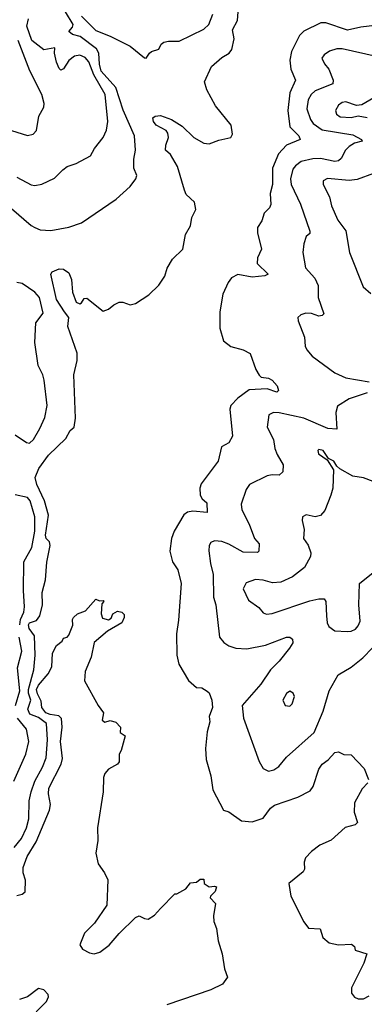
# Model space of a CAD drawing. Extents: x 1468344 to 1613994, y 525695 to 643861.
# Tile 83 of 256: x 1488691 to 1490609, y 634683 to 640161. Entities that reach past the tile are written whole.
import ezdxf

# ---------------------------------------------------------------- set-up
doc = ezdxf.new("R2010")
doc.units = 0

msp = doc.modelspace()

# ---------------------------------------------------------------- linework, layer by layer
at = {"layer": '0CON10XD'}
for points in [[(1488659.2, 635555), (1488700, 635605), (1488729.3, 635665), (1488742.4, 635715), (1488743.6, 635815), (1488754.1, 635865), (1488775, 635925.6), (1488817.1, 636002.9), (1488837.4, 636055), (1488846.3, 636155), (1488839.8, 636245), (1488795, 636279.5), (1488747.2, 636297.2), (1488736.9, 636325), (1488752.6, 636375), (1488739.6, 636415), (1488740, 636435), (1488768.7, 636545), (1488777.7, 636625), (1488773.1, 636733.1), (1488744.1, 636775), (1488739.8, 636795), (1488745.6, 636805), (1488785, 636818.6), (1488803.8, 636845), (1488818.4, 636905), (1488816.8, 636975), (1488834.7, 637045), (1488842.6, 637142.6), (1488860.4, 637235), (1488856.2, 637256.2), (1488838.1, 637275), (1488834.1, 637294.1), (1488850.4, 637405), (1488829.4, 637485), (1488785.5, 637575), (1488777.2, 637615), (1488796.9, 637665), (1488850.8, 637739.2), (1488948.3, 637831.7), (1488971.9, 637875), (1488993.1, 637895), (1489000.8, 637945), (1488991.8, 638185), (1489010, 638265), (1489010, 638305), (1488958.9, 638455), (1488964.1, 638505), (1488939.3, 638535), (1488895, 638604.4), (1488864.2, 638745), (1488871.7, 638758.3), (1488910, 638775), (1488935, 638773.8), (1488965, 638752.5), (1488978.9, 638715), (1488984.5, 638645), (1489005, 638590), (1489025, 638580.4), (1489035, 638585.7), (1489050.4, 638609.6), (1489065, 638612.5), (1489155, 638540), (1489185, 638550), (1489214.5, 638575.5), (1489245, 638590), (1489265, 638590), (1489305, 638575.6), (1489335, 638582.5), (1489408.9, 638631.1), (1489465.5, 638685), (1489498.2, 638735), (1489511.9, 638778.1), (1489540.6, 638829.4), (1489598.1, 638885), (1489614, 638966), (1489640.8, 639015), (1489649.7, 639060.3), (1489671.2, 639105), (1489663.9, 639145), (1489618.2, 639188.2), (1489607.3, 639212.7), (1489569.1, 639345), (1489530.3, 639410.3), (1489501.9, 639435), (1489503.3, 639463.3), (1489519.2, 639505), (1489515, 639529.2), (1489505.2, 639545.3), (1489450.7, 639575), (1489436.1, 639595), (1489431.4, 639615), (1489445, 639624.3), (1489475, 639627.5), (1489535, 639605.5), (1489595, 639568.9), (1489660, 639505), (1489715, 639473.8), (1489745, 639471.2), (1489798.6, 639491.4), (1489865.7, 639505), (1489874.4, 639525), (1489867.1, 639575), (1489781.2, 639681.2), (1489731.6, 639771.6), (1489718.6, 639815), (1489759, 639901), (1489815, 639950.6), (1489856.6, 639975), (1489872, 639995), (1489885.2, 640055), (1489875.9, 640105), (1489903.1, 640156.9), (1489910.9, 640255)], [(1488645, 639111.4), (1488755, 639015.6), (1488775, 639004.4), (1488805, 638992.9), (1488865, 638988), (1488965, 639007.5), (1489035, 639031.4), (1489226.9, 639163.1), (1489306.5, 639233.5), (1489337.3, 639275), (1489343.1, 639295), (1489325.6, 639335), (1489326.2, 639385), (1489335.5, 639435), (1489330.4, 639515), (1489267.3, 639657.3), (1489225, 639783.3), (1489144.9, 639875), (1489135.6, 639914.4), (1489132.2, 639975), (1489119, 639999), (1489027.9, 640067.9), (1488985, 640078.9), (1488964.2, 640095), (1488985, 640120), (1488988.9, 640135), (1488946.2, 640205)], [(1489035, 640181.4), (1489115, 640100), (1489195, 640070), (1489305, 640013.1), (1489385, 639948.8), (1489395, 639947.5), (1489412.5, 639975), (1489425, 639983.3), (1489465, 639997.5), (1489478, 640025), (1489493.9, 640036.1)], [(1489493.9, 640036.1), (1489518.2, 640041.8), (1489578.7, 640041.3), (1489715, 640108.1), (1489743.3, 640135), (1489765, 640192.5)], [(1488675, 639284.6), (1488755, 639242.5), (1488775, 639239.5), (1488813.7, 639246.3), (1488885, 639278.6), (1488930, 639325), (1488955, 639344.2), (1489005, 639360.8), (1489085, 639404), (1489107.1, 639445), (1489155.6, 639505), (1489173.4, 639546.6), (1489181.4, 639595), (1489167.3, 639745), (1489103.8, 639853.8), (1489075, 639926.8), (1489055, 639950.8), (1489025, 639963.5), (1488995, 639958.4), (1488965, 639933.1), (1488935, 639886.9), (1488920.4, 639880.4), (1488910.2, 639890.2), (1488896.3, 639925), (1488884.2, 639975), (1488885.5, 640005), (1488825, 639993.1), (1488758.8, 640045), (1488730.6, 640125), (1488739.4, 640165)], [(1490697.6, 640132.4), (1490590, 640120), (1490515, 640103.1), (1490395, 640143.9), (1490366.6, 640143.4), (1490272.7, 640097.3), (1490247.6, 640072.4), (1490223.9, 640025), (1490203.9, 639985), (1490194.7, 639935), (1490199.6, 639885), (1490226.5, 639825), (1490194.7, 639755), (1490182.3, 639655), (1490195, 639565.8), (1490244.4, 639515), (1490251.9, 639495), (1490175, 639462.7), (1490130.3, 639415), (1490097.8, 639335), (1490098.2, 639245), (1490085.7, 639194.3), (1490087.8, 639132.2), (1490080.6, 639115), (1490051.1, 639085), (1490037.5, 639042.5), (1490014.4, 639005), (1490014.5, 638975), (1490036.5, 638885), (1490013.9, 638836.1), (1490012.7, 638805), (1490074, 638745), (1490054.6, 638735.4), (1489985, 638728.6), (1489905, 638743.8), (1489870, 638725), (1489850.9, 638699.1), (1489821.1, 638635), (1489804.2, 638535), (1489804.5, 638445), (1489824.2, 638375), (1489865, 638342.5), (1489934.5, 638324.5), (1489974.2, 638304.2), (1490005.6, 638215), (1490023.7, 638183.7), (1490035, 638172.9), (1490075, 638166.8), (1490095.6, 638155), (1490124.6, 638125), (1490131.1, 638098.9), (1490121.3, 638088.7), (1490068.3, 638108.3), (1489968.1, 638101.9), (1489904.3, 638055), (1489865.6, 638015), (1489860, 637995), (1489875.4, 637844.6), (1489855, 637807.5), (1489813.8, 637785), (1489795.7, 637704.3), (1489700.9, 637579.1), (1489694.2, 637555), (1489695.7, 637515), (1489705.5, 637495.5), (1489717.1, 637487.1), (1489732.5, 637472.5), (1489735, 637420), (1489653.8, 637426.2), (1489625, 637420.6), (1489605, 637405.8), (1489550, 637315), (1489536.2, 637275), (1489525.8, 637205), (1489542, 637145), (1489570.3, 637100.3), (1489590, 637025), (1489575, 636820), (1489563.1, 636745), (1489566, 636625), (1489576.2, 636575), (1489631.2, 636485), (1489675, 636446.7), (1489705, 636443.3), (1489735, 636426.2), (1489745, 636416.2), (1489760.8, 636375), (1489763.2, 636335), (1489745.9, 636285), (1489749.4, 636255), (1489735, 636200), (1489724.2, 636105.8), (1489728, 636045), (1489754.2, 635955), (1489765, 635877.5), (1489825, 635763.3), (1489855, 635754), (1489925, 635704), (1489985, 635698.6), (1490045, 635718.2), (1490086, 635774), (1490108, 635792), (1490238, 635835), (1490308.3, 635871.7), (1490325, 635895.8), (1490355, 635991.4), (1490375, 636018.6), (1490407.2, 636042.8), (1490445, 636083.8), (1490465, 636088), (1490495, 636072.5), (1490535, 636070.8), (1490607.1, 635995), (1490631.2, 635935)], [(1488645, 639544.4), (1488735, 639517.1), (1488765, 639524.2), (1488784.2, 639545), (1488798.1, 639625), (1488824.3, 639675), (1488826.9, 639695), (1488814.2, 639745), (1488747.3, 639877.3), (1488681.8, 640045)], [(1490675, 639956.7), (1490485, 639998.9), (1490455, 639998.8), (1490414.7, 639985.3), (1490385.8, 639965), (1490372.9, 639947.1), (1490386.9, 639915), (1490411.1, 639885), (1490435.3, 639825), (1490433.8, 639805), (1490335, 639766.1), (1490312.5, 639745), (1490297.1, 639715), (1490289.7, 639665), (1490309.7, 639605), (1490325, 639583.9), (1490375, 639549.2), (1490545, 639519.6), (1490593.3, 639495), (1490597.5, 639485), (1490555, 639474), (1490525.2, 639454.8), (1490503.8, 639435), (1490480.7, 639389.2), (1490464.8, 639375.2), (1490445, 639372), (1490365, 639388.4), (1490322.1, 639387.9), (1490258, 639372), (1490225, 639347.9), (1490211.1, 639328.9), (1490197.5, 639275), (1490201.9, 639245), (1490253.2, 639135), (1490305.7, 638984.3), (1490305, 638972.5), (1490285.8, 638954.2), (1490271.4, 638915), (1490266.5, 638866.5), (1490280.9, 638780.9), (1490333, 638723), (1490351.8, 638681.8), (1490351.5, 638615), (1490383.8, 638525), (1490373.3, 638515), (1490355, 638511.1), (1490315, 638526.4), (1490282.5, 638527.5), (1490255, 638520), (1490238.8, 638505), (1490241.2, 638485), (1490276, 638395), (1490280, 638345), (1490288, 638325), (1490318.3, 638288.3), (1490445, 638195.6), (1490505, 638168.2), (1490636.6, 638146.6)], [(1490715, 639757.3), (1490595, 639686.9), (1490565, 639683.6), (1490505, 639703.2), (1490485, 639699.6), (1490464.4, 639685), (1490448.1, 639655), (1490454.5, 639635), (1490475, 639620.8), (1490535, 639617.7), (1490575, 639625.4), (1490625, 639616.7)], [(1490659.2, 639305), (1490568.5, 639271.5), (1490525, 639266.3), (1490403.3, 639276.7), (1490379.2, 639265), (1490378.9, 639245), (1490414.6, 639175), (1490425.4, 639125), (1490461.4, 639045), (1490505, 638986.7), (1490525.6, 638865), (1490602.5, 638675), (1490645, 638638.6)], [(1488665, 637850.9), (1488729.6, 637809.6), (1488745, 637806.1), (1488768.6, 637825), (1488803.2, 637886.8), (1488831.2, 637948.8), (1488843.8, 638015), (1488827.2, 638155), (1488819.2, 638185), (1488793, 638237), (1488775.6, 638365), (1488781.4, 638475), (1488821.4, 638528.6), (1488800.6, 638615), (1488775.7, 638645), (1488705, 638692.9), (1488675, 638698.8)], [(1490625, 638084.5), (1490525, 638052.1), (1490459.8, 638010.2), (1490450, 637975), (1490455, 637883.8), (1490405, 637887.5), (1490272.9, 637945), (1490135, 637974.6), (1490103.5, 637976.5), (1490076.7, 637963.3), (1490068.9, 637895), (1490103.6, 637825), (1490110.9, 637775), (1490122.9, 637742.9), (1490156.7, 637685), (1490155.6, 637645), (1490135, 637627.9), (1490095, 637629.7), (1490067.3, 637622.7), (1489970.6, 637575), (1489951.7, 637548.3), (1489923.5, 637465), (1489927.9, 637435), (1489968.7, 637355), (1489997.5, 637275), (1490023.3, 637245), (1490022.5, 637205), (1490013.6, 637196.4), (1489935, 637197.9), (1489853.9, 637243.9), (1489815, 637257.7), (1489775, 637261.5), (1489755, 637252.5), (1489744.4, 637235), (1489743.2, 637206.8), (1489752.5, 637135), (1489768.2, 637075), (1489768.8, 636948.8), (1489781.5, 636905), (1489803.5, 636725), (1489826.9, 636696.9), (1489855, 636677.5), (1489893.9, 636663.9), (1489955, 636661.8), (1490058.4, 636681.6), (1490175, 636726.7), (1490195, 636725.7), (1490208.8, 636715), (1490210.8, 636695), (1490192.2, 636665), (1490135, 636592.7), (1490086.7, 636543.3), (1490033.6, 636465), (1489928.7, 636345), (1489935.5, 636275), (1490023.1, 636035), (1490045.8, 635995.8), (1490075, 635981.2), (1490105, 635987.5), (1490133.1, 636006.9), (1490175, 636058.9), (1490329.4, 636195), (1490380, 636315), (1490413, 636427), (1490463.8, 636516.2), (1490535, 636558.6), (1490599.8, 636610.2), (1490655, 636667.1)], [(1490658.3, 637591.7), (1490605, 637612.7), (1490545, 637620.9), (1490472.6, 637662.6), (1490456.3, 637676.3), (1490440, 637705), (1490410.3, 637720.3), (1490379.2, 637765), (1490355, 637770), (1490350, 637765), (1490353.8, 637745), (1490402.3, 637712.3), (1490436.9, 637656.9), (1490432.9, 637555), (1490422.5, 637515), (1490389.5, 637430.5), (1490365, 637403.3), (1490335, 637396), (1490285, 637405.6), (1490264.2, 637395), (1490262.5, 637375), (1490273.3, 637325), (1490270, 637275), (1490297, 637237), (1490311.4, 637195), (1490310, 637175), (1490276.6, 637113.4), (1490208.6, 637061.4), (1490145, 637032.1), (1490097.8, 637027.8), (1490045, 637042.7), (1490002.7, 637047.3), (1489951.2, 637028.8), (1489934.2, 636995), (1489965, 636932), (1490021.2, 636891.2), (1490045, 636861.2), (1490064.2, 636854.2), (1490095, 636856.9), (1490305, 636928.5), (1490355, 636939.6), (1490385, 636939.2), (1490394.4, 636924.4), (1490397.5, 636845), (1490402.2, 636805), (1490410.8, 636785), (1490445, 636761.5), (1490512.9, 636757.1), (1490535, 636759.6), (1490558.8, 636771.2), (1490575, 636788.6), (1490586.1, 636815), (1490577.5, 636905), (1490581.5, 637025), (1490657.5, 637085)], [(1488690.7, 636795), (1488696.1, 636825), (1488714, 636865), (1488717.7, 636895), (1488712.3, 636985), (1488714.3, 637145), (1488757.5, 637225), (1488774.8, 637315), (1488775.2, 637395), (1488750, 637485), (1488733.8, 637503.8), (1488665, 637517.8)], [(1488675, 635288.9), (1488705, 635295.4), (1488720.8, 635309.2), (1488723.5, 635373.5), (1488709.4, 635415), (1488710.5, 635445), (1488732, 635505), (1488783.3, 635586.7), (1488856.7, 635763.3), (1488861.8, 635795), (1488851.7, 635855), (1488852.8, 635885), (1488921, 636019), (1488928.9, 636051.1), (1488917.1, 636145), (1488927.3, 636225), (1488923.5, 636273.5), (1488908.1, 636288.1), (1488860, 636295), (1488836.5, 636305), (1488813.3, 636335), (1488809.9, 636369.9), (1488790.5, 636410.5), (1488784.2, 636434.2), (1488795, 636458.1), (1488848.6, 636521.4), (1488869.3, 636560.7), (1488873.4, 636636.6), (1488895, 636680), (1488926.4, 636703.6), (1488935, 636720), (1488955, 636726.7), (1488965, 636737.5), (1488986.4, 636793.6), (1488984.2, 636825), (1488990, 636835), (1489013.3, 636855), (1489057.3, 636872.7), (1489115, 636936.7), (1489135, 636927.5), (1489155, 636930), (1489160, 636925), (1489148.3, 636911.7), (1489144, 636855), (1489151.4, 636831.4), (1489185, 636822.5), (1489199.3, 636830.7), (1489210, 636855), (1489235, 636870), (1489260, 636865), (1489271.7, 636851.7), (1489272.5, 636835), (1489260, 636805), (1489180.3, 636759.7), (1489104.5, 636695.5), (1489088.1, 636615), (1489055.6, 636535), (1489052.3, 636482.3), (1489126.7, 636345), (1489157.5, 636305), (1489150, 636265), (1489165, 636252.5), (1489195, 636262.5), (1489225, 636252.5), (1489252.5, 636225), (1489250, 636195), (1489277, 636177), (1489256.2, 636095), (1489243.8, 636075), (1489245, 636032.5), (1489235, 636020), (1489185, 635991.2), (1489165, 635966.7), (1489157.5, 635945), (1489155.4, 635865), (1489123.3, 635665), (1489126, 635595), (1489114.2, 635525), (1489128, 635465), (1489162.5, 635415), (1489181.2, 635375), (1489176.7, 635235), (1489107.5, 635135), (1489051.7, 635078.3), (1489026, 635015), (1489040.8, 634990.8), (1489080, 634970), (1489105, 634963.6), (1489137.2, 634972.8), (1489188.2, 635011.8), (1489245, 635077.1), (1489335, 635165.6), (1489355.7, 635175.7), (1489385, 635160), (1489405, 635156.7), (1489440.3, 635179.7), (1489475, 635216.7), (1489555, 635297.5), (1489565, 635297.5), (1489615, 635326.7), (1489641.2, 635358.8), (1489675, 635362.5), (1489695, 635380), (1489715, 635380), (1489717.5, 635355), (1489745, 635336.7), (1489775, 635341.2), (1489786.4, 635336.4), (1489778.3, 635311.7), (1489752.5, 635285), (1489750, 635275), (1489780, 635245), (1489768.8, 635175), (1489771.2, 635145), (1489786, 635105), (1489795.9, 635035.9), (1489818, 634965), (1489830.7, 634880.7), (1489847.5, 634835), (1489818.8, 634795), (1489755, 634763.1), (1489509.4, 634680.6)], [(1488666.8, 636345), (1488692.1, 636427.9), (1488678.8, 636555), (1488702.3, 636647.7), (1488688.5, 636725)], [(1490195, 636341.2), (1490208, 636355), (1490220, 636395), (1490213.3, 636415), (1490195, 636426.2), (1490175, 636413.3), (1490156.2, 636375), (1490167.5, 636345), (1490195, 636341.2)], [(1488658.1, 635925), (1488724.2, 636075.8), (1488741.8, 636145), (1488729.1, 636215), (1488679.3, 636275)], [(1490628, 635915), (1490597, 635883), (1490553.6, 635805), (1490552.7, 635752.7), (1490571.2, 635695), (1490558.7, 635681.3), (1490503.1, 635666.9), (1490425, 635596.9), (1490361.6, 635568.4), (1490315, 635534.4), (1490281.9, 635498.1), (1490274.5, 635475), (1490275.7, 635435), (1490268.9, 635421.1), (1490188, 635355), (1490199.2, 635285), (1490272.3, 635142.3), (1490297.5, 635107.5), (1490363.6, 635103.6), (1490378, 635055), (1490413.3, 635025), (1490465.5, 635014.5), (1490537.2, 635017.2), (1490553.8, 635005), (1490557.5, 634985), (1490622.5, 634965), (1490606.8, 634913.2), (1490536.7, 634775), (1490537.5, 634745), (1490555, 634722.5), (1490574.1, 634714.1), (1490603.9, 634713.9), (1490635, 634730)], [(1488615, 634471.2), (1488840.7, 634699.3), (1488851.3, 634725), (1488848.4, 634738.4), (1488825, 634763.1), (1488795, 634772.1), (1488735, 634725.7), (1488690.5, 634709.5)]]:
    msp.add_lwpolyline(points, dxfattribs=at)

doc.saveas('drawing.dxf')
